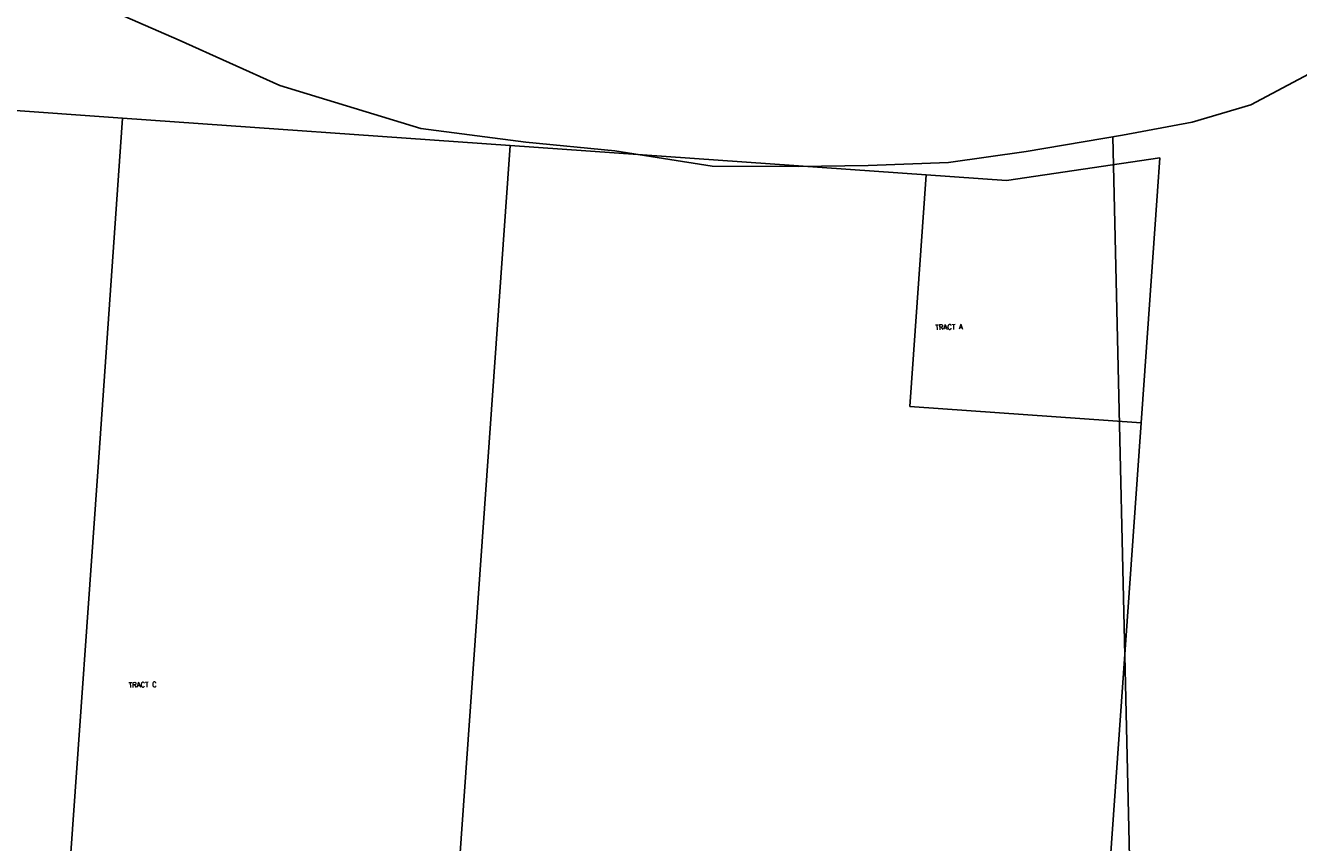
# Model space of a CAD drawing. Header units: feet. Extents: x 18803 to 104580, y -6601 to 116448.
# Tile 42 of 95: x 32657 to 35160, y 94591 to 96197. Entities that reach past the tile are written whole.
import ezdxf

# ---------------------------------------------------------------- set-up
doc = ezdxf.new("R2010")
doc.units = ezdxf.units.FT
doc.header["$LTSCALE"] = 100
doc.header["$MEASUREMENT"] = 0
doc.linetypes.add('DASHED', pattern=[0.75, 0.5, -0.25])
for name, color, linetype in [('ELRGOV-SECTION', 253, 'DASHED'), ('ELRP', 252, 'Continuous'), ('ETRP', 3, 'Continuous'), ('SL-VICINITY MAP', 2, 'Continuous')]:
    doc.layers.add(name, color=color, linetype=linetype)
doc.styles.add('L100', font='simplex.shx', dxfattribs={"height": 10})

msp = doc.modelspace()

# ---------------------------------------------------------------- linework, layer by layer
at = {"layer": 'ELRGOV-SECTION', "ltscale": 50}
msp.add_line((34794.6, 95978.1), (35079.9, 83736.7), dxfattribs=at)
at = {"layer": 'ELRP'}
for p, q in [((32848, 96014.6), (32411.8, 96045.4)), ((32848, 96014.6), (32800.4, 95338.5)), ((33609.8, 95960.7), (32848, 96014.6)), ((33508, 94517.9), (33609.8, 95960.7)), ((34427.7, 95902.9), (33609.8, 95960.7)), ((34887.2, 95936.6), (34585.6, 95891.8)), ((34882.6, 95870.8), (34887.2, 95936.6)), ((34427.7, 95902.9), (34395.6, 95448)), ((34585.6, 95891.8), (34427.7, 95902.9)), ((34850.5, 95415.9), (34882.6, 95870.8)), ((34395.6, 95448), (34850.5, 95415.9)), ((34738.6, 93829.5), (34850.5, 95415.9)), ((32800.4, 95338.5), (32719.2, 94187.1))]:
    msp.add_line(p, q, dxfattribs=at)
at = {"layer": 'SL-VICINITY MAP'}
msp.add_lwpolyline([(32756.2, 96256.7), (32959.2, 96167.7), (33156.8, 96078.7), (33434.3, 95994.2), (33641, 95967.6), (33815.9, 95950.5), (34007.1, 95920.5), (34176.1, 95919.6), (34313.5, 95921.6), (34471.7, 95927.2), (34624.3, 95949.1), (34813.8, 95981.4), (34950.8, 96006.4), (35065.8, 96040.8), (35180.7, 96101.6)], dxfattribs=at)

# ---------------------------------------------------------------- texts
at = {"layer": 'ETRP', "style": 'L100'}
for s, p in [('TRACT A', (34445.8, 95598.6)), ('TRACT C', (32859.8, 94895.8))]:
    msp.add_text(s, height=10, rotation=1.316, dxfattribs=at).set_placement(p)

doc.saveas('drawing.dxf')
